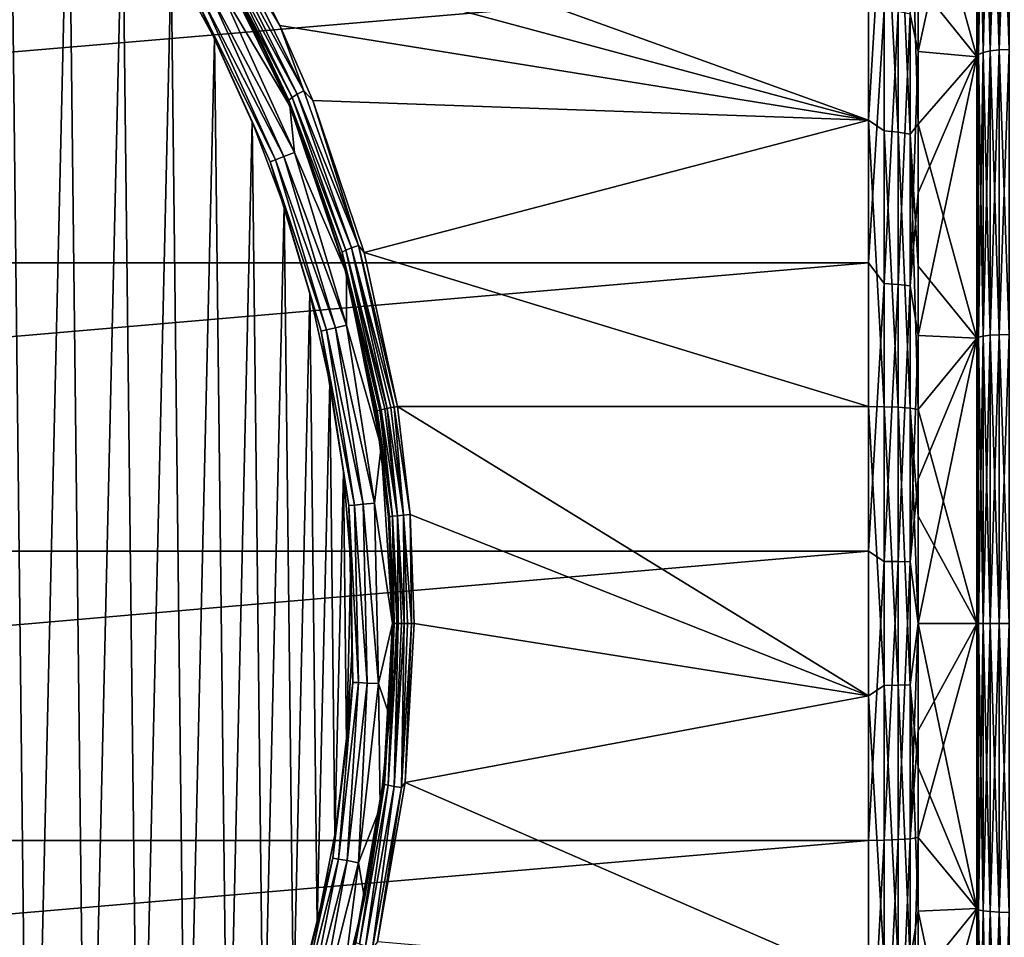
# Model space of a CAD drawing. Header units: metres. Extents: x -147 to 182, y -23 to 81.
# Tile 15 of 212: x -122 to -113, y -3 to 6. Entities that reach past the tile are written whole.
import ezdxf

# ---------------------------------------------------------------- set-up
doc = ezdxf.new("R2010")
doc.units = ezdxf.units.M
doc.layers.add('solid_ORA153_SW0001', color=7, linetype='CONTINUOUS')

msp = doc.modelspace()

# ---------------------------------------------------------------- linework, layer by layer
at = {"layer": 'solid_ORA153_SW0001'}
for points in [[(-122.326332, -8.573666, -18.300781), (-121.939362, 8.168387, -18.300781), (-121.753113, -7.959274, -18.300781)], [(-121.753113, -7.959274, -18.300781), (-121.939362, 8.168387, -18.300781), (-121.395515, 7.52864, -18.300781)], [(-112.876183, 7.846905, -21.559195), (-112.876183, 5.290977, -22.324389), (-112.94265, 7.824193, -21.496796)], [(-112.876183, 7.846905, 21.559195), (-112.94265, 7.824193, 21.496796), (-112.94265, 5.275663, 22.259775)], [(-112.876183, 5.290977, 22.324389), (-112.876183, 7.846905, 21.559195), (-112.94265, 5.275663, 22.259775)], [(-112.792435, 7.861471, -21.599215), (-112.792435, 5.300799, -22.365829), (-112.876183, 7.846905, -21.559195)], [(-112.792435, 7.861471, 21.599215), (-112.876183, 7.846905, 21.559195), (-112.876183, 5.290977, 22.324389)], [(-112.792435, 5.300799, 22.365829), (-112.792435, 7.861471, 21.599215), (-112.876183, 5.290977, 22.324389)], [(-112.792435, 5.300799, -22.365829), (-112.876183, 5.290977, -22.324389), (-112.876183, 7.846905, -21.559195)], [(-112.792435, 5.300799, 22.365829), (-112.699997, 5.304165, 22.380032), (-112.699997, 7.866463, 21.61293)], [(-112.792435, 5.300799, 22.365829), (-112.699997, 7.866463, 21.61293), (-112.792435, 7.861471, 21.599215)], [(-112.792435, 7.861471, -21.599215), (-112.699997, 7.866463, -21.61293), (-112.699997, 5.304165, -22.380032)], [(-112.792435, 7.861471, -21.599215), (-112.699997, 5.304165, -22.380032), (-112.792435, 5.300799, -22.365829)], [(-113.54174, 5.284391, 22.076349), (-113, 5.234437, 22.088245), (-113, 7.764148, 21.330915)], [(-113.54174, 6.571232, 21.728065), (-113.54174, 5.284391, 22.076349), (-113, 7.764148, 21.330915)], [(-113.54174, 7.188363, -21.531776), (-113, 7.764148, -21.330915), (-113, 5.234437, -22.088245)], [(-113, 7.764148, -21.330915), (-112.985321, 7.795564, -21.418137), (-112.985321, 5.256359, -22.178324)], [(-113, 5.234437, 22.088245), (-112.985321, 5.256359, 22.178324), (-112.985321, 7.795564, 21.418137)], [(-113, 7.764148, 21.330915), (-113, 5.234437, 22.088245), (-112.985321, 7.795564, 21.418137)], [(-113, 5.234437, -22.088245), (-113, 7.764148, -21.330915), (-112.985321, 5.256359, -22.178324)], [(-112.94265, 7.824193, -21.496796), (-112.94265, 5.275663, -22.259775), (-112.985321, 7.795564, -21.418137)], [(-112.94265, 7.824193, 21.496796), (-112.985321, 7.795564, 21.418137), (-112.985321, 5.256359, 22.178324)], [(-112.94265, 5.275663, 22.259775), (-112.94265, 7.824193, 21.496796), (-112.985321, 5.256359, 22.178324)], [(-112.94265, 5.275663, -22.259775), (-112.985321, 5.256359, -22.178324), (-112.985321, 7.795564, -21.418137)], [(-112.876183, 5.290977, -22.324389), (-112.94265, 5.275663, -22.259775), (-112.94265, 7.824193, -21.496796)], [(-121.753113, -7.959274, -18.300781), (-121.395515, 7.52864, -18.300781), (-121.224205, -7.307156, -18.300781)], [(-121.224205, -7.307156, -18.300781), (-121.395515, 7.52864, -18.300781), (-120.896843, 6.85218, -18.300781)], [(-120.185356, 6.877888, -21.947544), (-114, 7.234521, -21.832584), (-114, 4.651, -22.524836)], [(-113.857109, 7.046435, -21.872105), (-114, 4.651, -22.524836), (-114, 7.234521, -21.832584)], [(-113.54174, 5.911981, -21.916624), (-113.54174, 7.188363, -21.531776), (-113, 5.234437, -22.088245)], [(-113.857109, 7.046435, -21.872105), (-113.857109, 4.553229, -22.523529), (-114, 4.651, -22.524836)], [(-113.726013, 4.541163, -22.463839), (-113.857109, 4.553229, -22.523529), (-113.857109, 7.046435, -21.872105)], [(-113.726013, 7.027761, -21.814142), (-113.726013, 4.541163, -22.463839), (-113.857109, 7.046435, -21.872105)], [(-113.726013, 7.027761, -21.814142), (-113.617821, 6.998368, -21.722906), (-113.617821, 4.52217, -22.369886)], [(-113.726013, 7.027761, -21.814142), (-113.617821, 4.52217, -22.369886), (-113.726013, 4.541163, -22.463839)], [(-113.617821, 6.998368, -21.722906), (-113.54174, 5.911981, -21.916624), (-113.54174, 4.615208, -22.225882)], [(-113.617821, 4.52217, -22.369886), (-113.617821, 6.998368, -21.722906), (-113.54174, 4.615208, -22.225882)], [(-121.224205, -7.307156, -18.300781), (-120.896843, 6.85218, -18.300781), (-120.741196, -6.619226, -18.300781)], [(-120.741196, -6.619226, -18.300781), (-120.896843, 6.85218, -18.300781), (-120.446381, 6.143081, -18.300781)], [(-119.79126, 6.209117, -22.146034), (-120.185356, 6.877888, -21.947544), (-114, 4.651, -22.524836)], [(-113.617821, 5.631596, 22.116667), (-113.54174, 5.284391, 22.076349), (-113.54174, 6.571232, 21.728065)], [(-120.074608, 6.249869, -18.700001), (-119.957146, 6.041854, -21.958118), (-119.615875, 5.377597, -22.135691)], [(-119.351509, 4.783556, -18.700001), (-120.074608, 6.249869, -18.700001), (-119.615875, 5.377597, -22.135691)], [(-119.995705, 5.86785, -18.674675), (-120.074608, 6.249869, -18.700001), (-119.351509, 4.783556, -18.700001)], [(-120.007896, 6.15881, -21.998783), (-119.983078, 6.189788, -22.058537), (-119.329948, 4.860659, -22.397617)], [(-119.983078, 6.189788, -22.058537), (-119.939407, 6.226717, -22.101833), (-119.281517, 4.890492, -22.441332)], [(-119.329948, 4.860659, -22.397617), (-119.983078, 6.189788, -22.058537), (-119.281517, 4.890492, -22.441332)], [(-119.939407, 6.226717, -22.101833), (-119.882484, 6.264848, -22.123102), (-119.220169, 4.920835, -22.462807)], [(-119.281517, 4.890492, -22.441332), (-119.939407, 6.226717, -22.101833), (-119.220169, 4.920835, -22.462807)], [(-119.882484, 6.264848, -22.123102), (-119.79126, 6.209117, -22.146034), (-119.442497, 5.526693, -22.32612)], [(-119.220169, 4.920835, -22.462807), (-119.882484, 6.264848, -22.123102), (-119.442497, 5.526693, -22.32612)], [(-119.442497, 5.526693, -22.32612), (-119.79126, 6.209117, -22.146034), (-114, 4.651, -22.524836)], [(-120.741196, -6.619226, -18.300781), (-120.446381, 6.143081, -18.300781), (-120.307404, -5.900218, -18.300781)], [(-120.307404, -5.900218, -18.300781), (-120.446381, 6.143081, -18.300781), (-120.046234, 5.404748, -18.300781)], [(-120.206871, 5.754216, -18.419621), (-120.046234, 5.404748, -18.300781), (-120.446381, 6.143081, -18.300781)], [(-119.359215, 4.835175, -22.337286), (-119.957146, 6.041854, -21.958118), (-120.007896, 6.15881, -21.998783)], [(-119.359215, 4.835175, -22.337286), (-120.007896, 6.15881, -21.998783), (-119.329948, 4.860659, -22.397617)], [(-119.359215, 4.835175, -22.337286), (-119.615875, 5.377597, -22.135691), (-119.957146, 6.041854, -21.958118)], [(-144.936142, 5.952835, 22.216295), (-144.936142, 3.333429, 22.757158), (-114, 5.952825, 22.216297)], [(-144.936142, 3.333429, 22.757158), (-114, 3.333424, 22.757158), (-114, 5.952825, 22.216297)], [(-113.857109, 5.670275, 22.26857), (-114, 5.952825, 22.216297), (-114, 3.333424, 22.757158)], [(-120.087959, 5.818207, -18.61549), (-119.995705, 5.86785, -18.674675), (-119.306732, 4.351026, -18.674675)], [(-119.306732, 4.351026, -18.674675), (-119.995705, 5.86785, -18.674675), (-119.351509, 4.783556, -18.700001)], [(-113.54174, 4.615208, -22.225882), (-113.54174, 5.911981, -21.916624), (-113, 5.234437, -22.088245)], [(-119.481979, 4.285255, -18.527828), (-120.206871, 5.754216, -18.419621), (-120.160538, 5.779151, -18.527828)], [(-120.206871, 5.754216, -18.419621), (-119.531242, 4.266766, -18.419621), (-120.046234, 5.404748, -18.300781)], [(-119.481979, 4.285255, -18.527828), (-119.531242, 4.266766, -18.419621), (-120.206871, 5.754216, -18.419621)], [(-120.160538, 5.779151, -18.527828), (-120.087959, 5.818207, -18.61549), (-119.404816, 4.314216, -18.61549)], [(-119.481979, 4.285255, -18.527828), (-120.160538, 5.779151, -18.527828), (-119.404816, 4.314216, -18.61549)], [(-119.404816, 4.314216, -18.61549), (-120.087959, 5.818207, -18.61549), (-119.306732, 4.351026, -18.674675)], [(-113.857109, 3.141332, 22.76342), (-113.857109, 5.670275, 22.26857), (-114, 3.333424, 22.757158)], [(-113.726013, 5.655248, 22.209557), (-113.857109, 5.670275, 22.26857), (-113.857109, 3.141332, 22.76342)], [(-113.726013, 3.133008, 22.703094), (-113.726013, 5.655248, 22.209557), (-113.857109, 3.141332, 22.76342)], [(-113.726013, 3.133008, 22.703094), (-113.617821, 5.631596, 22.116667), (-113.726013, 5.655248, 22.209557)], [(-113.726013, 3.133008, 22.703094), (-113.617821, 3.119904, 22.608141), (-113.617821, 5.631596, 22.116667)], [(-113.617821, 5.631596, 22.116667), (-113.617821, 3.119904, 22.608141), (-113.54174, 5.284391, 22.076349)], [(-119.138657, 4.833806, -22.486315), (-119.442497, 5.526693, -22.32612), (-114, 4.651, -22.524836)], [(-119.220169, 4.920835, -22.462807), (-119.442497, 5.526693, -22.32612), (-119.138657, 4.833806, -22.486315)], [(-120.307404, -5.900218, -18.300781), (-120.046234, 5.404748, -18.300781), (-119.924232, -5.152488, -18.300781)], [(-119.924232, -5.152488, -18.300781), (-120.046234, 5.404748, -18.300781), (-119.697861, 4.639781, -18.300781)], [(-119.531242, 4.266766, -18.419621), (-119.697861, 4.639781, -18.300781), (-120.046234, 5.404748, -18.300781)], [(-119.351509, 4.783556, -18.700001), (-119.615875, 5.377597, -22.135691), (-119.318741, 4.703667, -22.293526)], [(-119.359215, 4.835175, -22.337286), (-119.318741, 4.703667, -22.293526), (-119.615875, 5.377597, -22.135691)], [(-113.617821, 3.119904, 22.608141), (-113.54174, 3.979324, 22.348488), (-113.54174, 5.284391, 22.076349)], [(-113.54174, 5.284391, 22.076349), (-113.54174, 3.979324, 22.348488), (-113, 5.234437, 22.088245)], [(-112.876183, 5.290977, -22.324389), (-112.876183, 2.663498, -22.787685), (-112.94265, 5.275663, -22.259775)], [(-112.876183, 5.290977, 22.324389), (-112.94265, 5.275663, 22.259775), (-112.94265, 2.655789, 22.721729)], [(-112.876183, 2.663498, 22.787685), (-112.876183, 5.290977, 22.324389), (-112.94265, 2.655789, 22.721729)], [(-112.792435, 5.300799, -22.365829), (-112.792435, 2.668442, -22.829985), (-112.876183, 5.290977, -22.324389)], [(-112.792435, 5.300799, 22.365829), (-112.876183, 5.290977, 22.324389), (-112.876183, 2.663498, 22.787685)], [(-112.792435, 2.668442, 22.829985), (-112.792435, 5.300799, 22.365829), (-112.876183, 2.663498, 22.787685)], [(-112.792435, 2.668442, -22.829985), (-112.876183, 2.663498, -22.787685), (-112.876183, 5.290977, -22.324389)], [(-112.792435, 2.668442, 22.829985), (-112.699997, 2.670137, 22.844482), (-112.699997, 5.304165, 22.380032)], [(-112.792435, 2.668442, 22.829985), (-112.699997, 5.304165, 22.380032), (-112.792435, 5.300799, 22.365829)], [(-112.792435, 5.300799, -22.365829), (-112.699997, 5.304165, -22.380032), (-112.699997, 2.670137, -22.844482)], [(-112.792435, 5.300799, -22.365829), (-112.699997, 2.670137, -22.844482), (-112.792435, 2.668442, -22.829985)], [(-113.54174, 2.660532, 22.543547), (-113, 2.635669, 22.546467), (-113, 5.234437, 22.088245)], [(-113.54174, 3.979324, 22.348488), (-113.54174, 2.660532, 22.543547), (-113, 5.234437, 22.088245)], [(-113.54174, 4.615208, -22.225882), (-113, 5.234437, -22.088245), (-113, 2.635669, -22.546467)], [(-113, 5.234437, -22.088245), (-112.985321, 5.256359, -22.178324), (-112.985321, 2.646071, -22.638588)], [(-113, 2.635669, 22.546467), (-112.985321, 2.646071, 22.638588), (-112.985321, 5.256359, 22.178324)], [(-113, 5.234437, 22.088245), (-113, 2.635669, 22.546467), (-112.985321, 5.256359, 22.178324)], [(-113, 2.635669, -22.546467), (-113, 5.234437, -22.088245), (-112.985321, 2.646071, -22.638588)], [(-112.94265, 5.275663, -22.259775), (-112.94265, 2.655789, -22.721729), (-112.985321, 5.256359, -22.178324)], [(-112.94265, 5.275663, 22.259775), (-112.985321, 5.256359, 22.178324), (-112.985321, 2.646071, 22.638588)], [(-112.94265, 2.655789, 22.721729), (-112.94265, 5.275663, 22.259775), (-112.985321, 2.646071, 22.638588)], [(-112.94265, 2.655789, -22.721729), (-112.985321, 2.646071, -22.638588), (-112.985321, 5.256359, -22.178324)], [(-112.876183, 2.663498, -22.787685), (-112.94265, 2.655789, -22.721729), (-112.94265, 5.275663, -22.259775)], [(-119.281517, 4.890492, -22.441332), (-119.220169, 4.920835, -22.462807), (-118.716599, 3.492451, -22.730322)], [(-118.716599, 3.492451, -22.730322), (-119.220169, 4.920835, -22.462807), (-119.138657, 4.833806, -22.486315)], [(-119.359215, 4.835175, -22.337286), (-119.329948, 4.860659, -22.397617), (-118.833679, 3.449043, -22.664526)], [(-118.866638, 3.430296, -22.60363), (-119.318741, 4.703667, -22.293526), (-119.359215, 4.835175, -22.337286)], [(-118.866638, 3.430296, -22.60363), (-119.359215, 4.835175, -22.337286), (-118.833679, 3.449043, -22.664526)], [(-119.329948, 4.860659, -22.397617), (-119.281517, 4.890492, -22.441332), (-118.781425, 3.47069, -22.708649)], [(-118.833679, 3.449043, -22.664526), (-119.329948, 4.860659, -22.397617), (-118.781425, 3.47069, -22.708649)], [(-118.781425, 3.47069, -22.708649), (-119.281517, 4.890492, -22.441332), (-118.716599, 3.492451, -22.730322)], [(-118.662636, 3.426388, -22.743347), (-119.138657, 4.833806, -22.486315), (-114, 4.651, -22.524836)], [(-118.716599, 3.492451, -22.730322), (-119.138657, 4.833806, -22.486315), (-118.662636, 3.426388, -22.743347)], [(-119.351509, 4.783556, -18.700001), (-119.318741, 4.703667, -22.293526), (-118.853477, 3.336357, -22.546612)], [(-118.825958, 3.235361, -18.700001), (-119.351509, 4.783556, -18.700001), (-118.853477, 3.336357, -22.546612)], [(-119.306732, 4.351026, -18.674675), (-119.351509, 4.783556, -18.700001), (-118.825958, 3.235361, -18.700001)], [(-118.866638, 3.430296, -22.60363), (-118.853477, 3.336357, -22.546612), (-119.318741, 4.703667, -22.293526)], [(-118.662636, 3.426388, -22.743347), (-114, 4.651, -22.524836), (-114, 2.004582, -22.912477)], [(-113.857109, 2.002765, -22.891705), (-114, 2.004582, -22.912477), (-114, 4.651, -22.524836)], [(-113.857109, 4.553229, -22.523529), (-113.857109, 2.002765, -22.891705), (-114, 4.651, -22.524836)], [(-119.924232, -5.152488, -18.300781), (-119.697861, 4.639781, -18.300781), (-119.593727, -4.379947, -18.300781)], [(-119.593727, -4.379947, -18.300781), (-119.697861, 4.639781, -18.300781), (-119.403633, 3.853455, -18.300781)], [(-119.531242, 4.266766, -18.419621), (-119.403633, 3.853455, -18.300781), (-119.697861, 4.639781, -18.300781)], [(-113.857109, 4.553229, -22.523529), (-113.726013, 1.997457, -22.831039), (-113.857109, 2.002765, -22.891705)], [(-113.726013, 4.541163, -22.463839), (-113.726013, 1.997457, -22.831039), (-113.857109, 4.553229, -22.523529)], [(-113.617821, 4.52217, -22.369886), (-113.54174, 4.615208, -22.225882), (-113.54174, 3.302517, -22.458481)], [(-113.54174, 3.302517, -22.458481), (-113.54174, 4.615208, -22.225882), (-113, 2.635669, -22.546467)], [(-113.726013, 4.541163, -22.463839), (-113.617821, 1.989103, -22.735552), (-113.726013, 1.997457, -22.831039)], [(-113.726013, 4.541163, -22.463839), (-113.617821, 4.52217, -22.369886), (-113.617821, 1.989103, -22.735552)], [(-113.617821, 4.52217, -22.369886), (-113.54174, 3.302517, -22.458481), (-113.54174, 1.978435, -22.613619)], [(-113.617821, 4.52217, -22.369886), (-113.54174, 1.978435, -22.613619), (-113.617821, 1.989103, -22.735552)], [(-119.010086, 2.713794, -18.527828), (-119.531242, 4.266766, -18.419621), (-119.481979, 4.285255, -18.527828)], [(-119.481979, 4.285255, -18.527828), (-119.404816, 4.314216, -18.61549), (-118.929733, 2.732134, -18.61549)], [(-119.010086, 2.713794, -18.527828), (-119.481979, 4.285255, -18.527828), (-118.929733, 2.732134, -18.61549)], [(-119.404816, 4.314216, -18.61549), (-119.306732, 4.351026, -18.674675), (-118.827606, 2.755446, -18.674675)], [(-118.929733, 2.732134, -18.61549), (-119.404816, 4.314216, -18.61549), (-118.827606, 2.755446, -18.674675)], [(-118.827606, 2.755446, -18.674675), (-119.306732, 4.351026, -18.674675), (-118.825958, 3.235361, -18.700001)], [(-119.531242, 4.266766, -18.419621), (-119.061394, 2.702085, -18.419621), (-119.403633, 3.853455, -18.300781)], [(-119.010086, 2.713794, -18.527828), (-119.061394, 2.702085, -18.419621), (-119.531242, 4.266766, -18.419621)], [(-113.617821, 3.119904, 22.608141), (-113.54174, 2.660532, 22.543547), (-113.54174, 3.979324, 22.348488)], [(-119.593727, -4.379947, -18.300781), (-119.403633, 3.853455, -18.300781), (-119.317673, -3.586835, -18.300781)], [(-119.317673, -3.586835, -18.300781), (-119.403633, 3.853455, -18.300781), (-119.16433, 3.047864, -18.300781)], [(-119.061394, 2.702085, -18.419621), (-119.16433, 3.047864, -18.300781), (-119.403633, 3.853455, -18.300781)], [(-118.833679, 3.449043, -22.664526), (-118.781425, 3.47069, -22.708649), (-118.451897, 1.987402, -22.888981)], [(-118.781425, 3.47069, -22.708649), (-118.716599, 3.492451, -22.730322), (-118.384727, 1.999953, -22.91081)], [(-118.417984, 1.994036, -22.903404), (-118.781425, 3.47069, -22.708649), (-118.384727, 1.999953, -22.91081)], [(-118.417984, 1.994036, -22.903404), (-118.451897, 1.987402, -22.888981), (-118.781425, 3.47069, -22.708649)], [(-118.716599, 3.492451, -22.730322), (-118.662636, 3.426388, -22.743347), (-118.35643, 2.004582, -22.912477)], [(-118.384727, 1.999953, -22.91081), (-118.716599, 3.492451, -22.730322), (-118.35643, 2.004582, -22.912477)], [(-118.866638, 3.430296, -22.60363), (-118.833679, 3.449043, -22.664526), (-118.506783, 1.974819, -22.844542)], [(-118.542328, 1.963822, -22.783211), (-118.853477, 3.336357, -22.546612), (-118.866638, 3.430296, -22.60363)], [(-118.517197, 1.972005, -22.831238), (-118.866638, 3.430296, -22.60363), (-118.506783, 1.974819, -22.844542)], [(-118.517197, 1.972005, -22.831238), (-118.542328, 1.963822, -22.783211), (-118.866638, 3.430296, -22.60363)], [(-118.473419, 1.982804, -22.875395), (-118.833679, 3.449043, -22.664526), (-118.451897, 1.987402, -22.888981)], [(-118.473419, 1.982804, -22.875395), (-118.506783, 1.974819, -22.844542), (-118.833679, 3.449043, -22.664526)], [(-118.662636, 3.426388, -22.743347), (-114, 2.004582, -22.912477), (-118.35643, 2.004582, -22.912477)], [(-144.936142, 3.333429, 22.757158), (-144.936142, 0.668947, 22.990271), (-114, 3.333424, 22.757158)], [(-144.936142, 0.668947, 22.990271), (-114, 0.668944, 22.990271), (-114, 3.333424, 22.757158)], [(-118.825958, 3.235361, -18.700001), (-118.853477, 3.336357, -22.546612), (-118.553963, 1.955857, -22.71324)], [(-118.544968, 1.962714, -22.77533), (-118.553963, 1.955857, -22.71324), (-118.853477, 3.336357, -22.546612)], [(-118.544968, 1.962714, -22.77533), (-118.853477, 3.336357, -22.546612), (-118.542328, 1.963822, -22.783211)], [(-113.857109, 3.141332, 22.76342), (-114, 3.333424, 22.757158), (-114, 0.668944, 22.990271)], [(-113.54174, 1.978435, -22.613619), (-113.54174, 3.302517, -22.458481), (-113, 2.635669, -22.546467)], [(-118.827606, 2.755446, -18.674675), (-118.825958, 3.235361, -18.700001), (-118.506958, 1.631696, -18.700001)], [(-118.506958, 1.631696, -18.700001), (-118.825958, 3.235361, -18.700001), (-118.553963, 1.955857, -22.71324)], [(-113.857109, 0.572886, 22.972006), (-113.857109, 3.141332, 22.76342), (-114, 0.668944, 22.990271)], [(-113.726013, 3.133008, 22.703094), (-113.857109, 3.141332, 22.76342), (-113.857109, 0.572886, 22.972006)], [(-113.726013, 0.571368, 22.911127), (-113.726013, 3.133008, 22.703094), (-113.857109, 0.572886, 22.972006)], [(-113.726013, 0.571368, 22.911127), (-113.617821, 3.119904, 22.608141), (-113.726013, 3.133008, 22.703094)], [(-113.726013, 0.571368, 22.911127), (-113.617821, 0.568978, 22.815304), (-113.617821, 3.119904, 22.608141)], [(-113.617821, 3.119904, 22.608141), (-113.617821, 0.568978, 22.815304), (-113.54174, 2.660532, 22.543547)], [(-119.317673, -3.586835, -18.300781), (-119.16433, 3.047864, -18.300781), (-119.097031, -2.775874, -18.300781)], [(-119.097031, -2.775874, -18.300781), (-119.16433, 3.047864, -18.300781), (-118.981438, 2.227896, -18.300781)], [(-119.061394, 2.702085, -18.419621), (-118.981438, 2.227896, -18.300781), (-119.16433, 3.047864, -18.300781)], [(-119.010086, 2.713794, -18.527828), (-118.929733, 2.732134, -18.61549), (-118.671326, 1.1006, -18.61549)], [(-118.929733, 2.732134, -18.61549), (-118.827606, 2.755446, -18.674675), (-118.566986, 1.109991, -18.674675)], [(-118.671326, 1.1006, -18.61549), (-118.929733, 2.732134, -18.61549), (-118.566986, 1.109991, -18.674675)], [(-118.566986, 1.109991, -18.674675), (-118.827606, 2.755446, -18.674675), (-118.506958, 1.631696, -18.700001)], [(-118.753418, 1.093212, -18.527828), (-119.061394, 2.702085, -18.419621), (-119.010086, 2.713794, -18.527828)], [(-119.061394, 2.702085, -18.419621), (-118.805824, 1.088496, -18.419621), (-118.981438, 2.227896, -18.300781)], [(-118.753418, 1.093212, -18.527828), (-118.805824, 1.088496, -18.419621), (-119.061394, 2.702085, -18.419621)], [(-118.753418, 1.093212, -18.527828), (-119.010086, 2.713794, -18.527828), (-118.671326, 1.1006, -18.61549)], [(-113.617821, 0.568978, 22.815304), (-113.54174, 1.332564, 22.660852), (-113.54174, 2.660532, 22.543547)], [(-113.54174, 2.660532, 22.543547), (-113.54174, 1.332564, 22.660852), (-113, 2.635669, 22.546467)], [(-112.985321, 2.646071, 22.638588), (-113, 0, 22.699999), (-112.985321, 0, 22.792704)], [(-113, 2.635669, 22.546467), (-113, 0, 22.699999), (-112.985321, 2.646071, 22.638588)], [(-113, 2.635669, -22.546467), (-112.985321, 2.646071, -22.638588), (-112.985321, 0, -22.792704)], [(-112.94265, 2.655789, 22.721729), (-112.985321, 0, 22.792704), (-112.94265, 0, 22.876411)], [(-112.94265, 2.655789, 22.721729), (-112.985321, 2.646071, 22.638588), (-112.985321, 0, 22.792704)], [(-112.94265, 2.655789, -22.721729), (-112.94265, 0, -22.876411), (-112.985321, 2.646071, -22.638588)], [(-112.985321, 2.646071, -22.638588), (-112.94265, 0, -22.876411), (-112.985321, 0, -22.792704)], [(-112.876183, 2.663498, 22.787685), (-112.94265, 0, 22.876411), (-112.876183, 0, 22.942816)], [(-112.876183, 2.663498, 22.787685), (-112.94265, 2.655789, 22.721729), (-112.94265, 0, 22.876411)], [(-112.876183, 2.663498, -22.787685), (-112.876183, 0, -22.942816), (-112.94265, 2.655789, -22.721729)], [(-112.94265, 2.655789, -22.721729), (-112.876183, 0, -22.942816), (-112.94265, 0, -22.876411)], [(-112.792435, 2.668442, 22.829985), (-112.876183, 0, 22.942816), (-112.792435, 0, 22.985405)], [(-112.792435, 2.668442, 22.829985), (-112.876183, 2.663498, 22.787685), (-112.876183, 0, 22.942816)], [(-112.792435, 2.668442, -22.829985), (-112.792435, 0, -22.985405), (-112.876183, 2.663498, -22.787685)], [(-112.876183, 2.663498, -22.787685), (-112.792435, 0, -22.985405), (-112.876183, 0, -22.942816)], [(-112.792435, 2.668442, -22.829985), (-112.699997, 2.670137, -22.844482), (-112.699997, 0, -23)], [(-112.792435, 0, 22.985405), (-112.699997, 0, 23), (-112.699997, 2.670137, 22.844482)], [(-112.792435, 2.668442, 22.829985), (-112.792435, 0, 22.985405), (-112.699997, 2.670137, 22.844482)], [(-112.792435, 2.668442, -22.829985), (-112.699997, 0, -23), (-112.792435, 0, -22.985405)], [(-113.54174, 0, 22.699999), (-113, 0, 22.699999), (-113, 2.635669, 22.546467)], [(-113.54174, 1.978435, -22.613619), (-113, 2.635669, -22.546467), (-113, 0, -22.699999)], [(-113.54174, 1.332564, 22.660852), (-113.54174, 0, 22.699999), (-113, 2.635669, 22.546467)], [(-113, 2.635669, -22.546467), (-112.985321, 0, -22.792704), (-113, 0, -22.699999)], [(-119.097031, -2.775874, -18.300781), (-118.981438, 2.227896, -18.300781), (-118.933182, -1.95215, -18.300781)], [(-118.933182, -1.95215, -18.300781), (-118.981438, 2.227896, -18.300781), (-118.855812, 1.397547, -18.300781)], [(-118.805824, 1.088496, -18.419621), (-118.855812, 1.397547, -18.300781), (-118.981438, 2.227896, -18.300781)], [(-118.384727, 1.999953, -22.91081), (-118.35643, 2.004582, -22.912477), (-118.239243, 1.006315, -22.977976)], [(-118.35643, 2.004582, -22.912477), (-114, 2.004582, -22.912477), (-114, -0.668944, -22.990271)], [(-118.239243, 1.006315, -22.977976), (-118.35643, 2.004582, -22.912477), (-114, -0.668944, -22.990271)], [(-113.857109, -0.572886, -22.972006), (-114, -0.668944, -22.990271), (-114, 2.004582, -22.912477)], [(-113.857109, 2.002765, -22.891705), (-113.857109, -0.572886, -22.972006), (-114, 2.004582, -22.912477)], [(-113.726013, -0.571368, -22.911127), (-113.857109, -0.572886, -22.972006), (-113.857109, 2.002765, -22.891705)], [(-113.726013, -0.571368, -22.911127), (-113.857109, 2.002765, -22.891705), (-113.726013, 1.997457, -22.831039)], [(-118.429031, 0.98533, -22.84004), (-118.553963, 1.955857, -22.71324), (-118.544968, 1.962714, -22.77533)], [(-118.506958, 1.631696, -18.700001), (-118.553963, 1.955857, -22.71324), (-118.438622, 0.981853, -22.778166)], [(-118.429031, 0.98533, -22.84004), (-118.438622, 0.981853, -22.778166), (-118.553963, 1.955857, -22.71324)], [(-118.429031, 0.98533, -22.84004), (-118.544968, 1.962714, -22.77533), (-118.542328, 1.963822, -22.783211)], [(-118.400787, 0.989999, -22.895834), (-118.542328, 1.963822, -22.783211), (-118.517197, 1.972005, -22.831238)], [(-118.429031, 0.98533, -22.84004), (-118.542328, 1.963822, -22.783211), (-118.400787, 0.989999, -22.895834)], [(-118.400787, 0.989999, -22.895834), (-118.517197, 1.972005, -22.831238), (-118.506783, 1.974819, -22.844542)], [(-118.356659, 0.995413, -22.940058), (-118.506783, 1.974819, -22.844542), (-118.473419, 1.982804, -22.875395)], [(-118.400787, 0.989999, -22.895834), (-118.506783, 1.974819, -22.844542), (-118.356659, 0.995413, -22.940058)], [(-118.356659, 0.995413, -22.940058), (-118.473419, 1.982804, -22.875395), (-118.451897, 1.987402, -22.888981)], [(-118.30098, 1.00104, -22.968365), (-118.451897, 1.987402, -22.888981), (-118.417984, 1.994036, -22.903404)], [(-118.356659, 0.995413, -22.940058), (-118.451897, 1.987402, -22.888981), (-118.30098, 1.00104, -22.968365)], [(-118.30098, 1.00104, -22.968365), (-118.417984, 1.994036, -22.903404), (-118.384727, 1.999953, -22.91081)], [(-118.30098, 1.00104, -22.968365), (-118.384727, 1.999953, -22.91081), (-118.239243, 1.006315, -22.977976)], [(-113.726013, 1.997457, -22.831039), (-113.617821, 1.989103, -22.735552), (-113.617821, -0.568978, -22.815304)], [(-113.726013, -0.571368, -22.911127), (-113.726013, 1.997457, -22.831039), (-113.617821, -0.568978, -22.815304)], [(-113.617821, 1.989103, -22.735552), (-113.54174, 0.99016, -22.678394), (-113.54174, 0, -22.699999)], [(-113.617821, -0.568978, -22.815304), (-113.617821, 1.989103, -22.735552), (-113.54174, 0, -22.699999)], [(-113.617821, 1.989103, -22.735552), (-113.54174, 1.978435, -22.613619), (-113.54174, 0.99016, -22.678394)], [(-113.54174, 0.99016, -22.678394), (-113.54174, 1.978435, -22.613619), (-113, 0, -22.699999)], [(-118.566986, 1.109991, -18.674675), (-118.506958, 1.631696, -18.700001), (-118.400002, 0, -18.700001)], [(-118.506958, 1.631696, -18.700001), (-118.438622, 0.981853, -22.778166), (-118.400002, 0, -22.799999)], [(-118.400002, 0, -18.700001), (-118.506958, 1.631696, -18.700001), (-118.400002, 0, -22.799999)], [(-118.933182, -1.95215, -18.300781), (-118.855812, 1.397547, -18.300781), (-118.826721, -1.118759, -18.300781)], [(-118.826721, -1.118759, -18.300781), (-118.855812, 1.397547, -18.300781), (-118.787933, 0.559775, -18.300781)], [(-118.805824, 1.088496, -18.419621), (-118.787933, 0.559775, -18.300781), (-118.855812, 1.397547, -18.300781)], [(-113.617821, 0.568978, 22.815304), (-113.54174, 0, 22.699999), (-113.54174, 1.332564, 22.660852)], [(-118.716599, -0.547157, -18.527828), (-118.805824, 1.088496, -18.419621), (-118.753418, 1.093212, -18.527828)], [(-118.753418, 1.093212, -18.527828), (-118.671326, 1.1006, -18.61549), (-118.634262, -0.550855, -18.61549)], [(-118.716599, -0.547157, -18.527828), (-118.753418, 1.093212, -18.527828), (-118.634262, -0.550855, -18.61549)], [(-118.671326, 1.1006, -18.61549), (-118.566986, 1.109991, -18.674675), (-118.52961, -0.555555, -18.674675)], [(-118.634262, -0.550855, -18.61549), (-118.671326, 1.1006, -18.61549), (-118.52961, -0.555555, -18.674675)], [(-118.52961, -0.555555, -18.674675), (-118.566986, 1.109991, -18.674675), (-118.400002, 0, -18.700001)], [(-118.805824, 1.088496, -18.419621), (-118.769165, -0.544796, -18.419621), (-118.787933, 0.559775, -18.300781)], [(-118.716599, -0.547157, -18.527828), (-118.769165, -0.544796, -18.419621), (-118.805824, 1.088496, -18.419621)], [(-118.30098, 1.00104, -22.968365), (-118.239243, 1.006315, -22.977976), (-118.225937, 0, -22.99831)], [(-118.239243, 1.006315, -22.977976), (-114, -0.668944, -22.990271), (-118.199997, 0, -23)], [(-118.225937, 0, -22.99831), (-118.239243, 1.006315, -22.977976), (-118.199997, 0, -23)], [(-118.429031, 0.98533, -22.84004), (-118.400002, 0, -22.799999), (-118.438622, 0.981853, -22.778166)], [(-118.429031, 0.98533, -22.84004), (-118.400787, 0.989999, -22.895834), (-118.38726, 0, -22.870234)], [(-118.429031, 0.98533, -22.84004), (-118.390213, 0, -22.861803), (-118.400002, 0, -22.799999)], [(-118.429031, 0.98533, -22.84004), (-118.38726, 0, -22.870234), (-118.390213, 0, -22.861803)], [(-118.400787, 0.989999, -22.895834), (-118.356659, 0.995413, -22.940058), (-118.350433, 0, -22.931795)], [(-118.400787, 0.989999, -22.895834), (-118.350433, 0, -22.931795), (-118.361801, 0, -22.917557)], [(-118.400787, 0.989999, -22.895834), (-118.361801, 0, -22.917557), (-118.38726, 0, -22.870234)], [(-118.356659, 0.995413, -22.940058), (-118.30098, 1.00104, -22.968365), (-118.29425, 0, -22.9764)], [(-118.356659, 0.995413, -22.940058), (-118.29425, 0, -22.9764), (-118.317558, 0, -22.961803)], [(-118.356659, 0.995413, -22.940058), (-118.317558, 0, -22.961803), (-118.350433, 0, -22.931795)], [(-118.30098, 1.00104, -22.968365), (-118.225937, 0, -22.99831), (-118.261803, 0, -22.990211)], [(-118.30098, 1.00104, -22.968365), (-118.261803, 0, -22.990211), (-118.29425, 0, -22.9764)], [(-113.54174, 0.99016, -22.678394), (-113, 0, -22.699999), (-113.54174, 0, -22.699999)], [(-144.936142, 0.668947, 22.990271), (-144.936142, -2.004582, 22.912477), (-114, 0.668944, 22.990271)], [(-114, 0.668944, 22.990271), (-144.936142, -2.004582, 22.912477), (-114, -2.004582, 22.912477)], [(-113.857109, 0.572886, 22.972006), (-114, 0.668944, 22.990271), (-114, -2.004582, 22.912477)], [(-118.826721, -1.118759, -18.300781), (-118.787933, 0.559775, -18.300781), (-118.778229, -0.279893, -18.300781)], [(-118.769165, -0.544796, -18.419621), (-118.778229, -0.279893, -18.300781), (-118.787933, 0.559775, -18.300781)], [(-113.857109, 0.572886, 22.972006), (-114, -2.004582, 22.912477), (-113.857109, -2.002765, 22.891705)], [(-113.726013, 0.571368, 22.911127), (-113.857109, 0.572886, 22.972006), (-113.857109, -2.002765, 22.891705)], [(-113.726013, 0.571368, 22.911127), (-113.857109, -2.002765, 22.891705), (-113.726013, -1.997457, 22.831039)], [(-113.726013, 0.571368, 22.911127), (-113.726013, -1.997457, 22.831039), (-113.617821, 0.568978, 22.815304)], [(-113.617821, 0.568978, 22.815304), (-113.726013, -1.997457, 22.831039), (-113.617821, -1.989103, 22.735552)], [(-113.617821, 0.568978, 22.815304), (-113.617821, -1.989103, 22.735552), (-113.54174, 0, 22.699999)], [(-113.54174, -0.99016, 22.678394), (-113.54174, 0, 22.699999), (-113.617821, -1.989103, 22.735552)], [(-113.54174, -1.978435, 22.613619), (-113, -2.635669, 22.546467), (-113, 0, 22.699999)], [(-113.54174, -0.99016, 22.678394), (-113, 0, 22.699999), (-113.54174, 0, 22.699999)], [(-113.54174, -0.99016, 22.678394), (-113.54174, -1.978435, 22.613619), (-113, 0, 22.699999)], [(-113, -2.635669, 22.546467), (-112.985321, 0, 22.792704), (-113, 0, 22.699999)], [(-113, -2.635669, 22.546467), (-112.985321, -2.646071, 22.638588), (-112.985321, 0, 22.792704)], [(-112.94265, 0, 22.876411), (-112.985321, 0, 22.792704), (-112.985321, -2.646071, 22.638588)], [(-112.94265, -2.655789, 22.721729), (-112.94265, 0, 22.876411), (-112.985321, -2.646071, 22.638588)], [(-112.876183, 0, 22.942816), (-112.94265, 0, 22.876411), (-112.94265, -2.655789, 22.721729)], [(-112.876183, 0, -22.942816), (-112.876183, -2.663498, -22.787685), (-112.94265, 0, -22.876411)], [(-112.792435, -2.668442, -22.829985), (-112.876183, -2.663498, -22.787685), (-112.876183, 0, -22.942816)], [(-112.792435, 0, -22.985405), (-112.792435, -2.668442, -22.829985), (-112.876183, 0, -22.942816)], [(-112.792435, 0, -22.985405), (-112.699997, 0, -23), (-112.699997, -2.670137, -22.844482)], [(-112.792435, 0, -22.985405), (-112.699997, -2.670137, -22.844482), (-112.792435, -2.668442, -22.829985)], [(-118.52961, -0.555555, -18.674675), (-118.400002, 0, -18.700001), (-118.429131, -0.85292, -18.700001)], [(-118.482033, -1.429721, -22.753675), (-118.400002, 0, -18.700001), (-118.400002, 0, -22.799999)], [(-118.475998, -1.487601, -22.820347), (-118.482033, -1.429721, -22.753675), (-118.400002, 0, -22.799999)], [(-118.429131, -0.85292, -18.700001), (-118.400002, 0, -18.700001), (-118.482033, -1.429721, -22.753675)], [(-118.390213, 0, -22.861803), (-118.475998, -1.487601, -22.820347), (-118.400002, 0, -22.799999)], [(-118.475998, -1.487601, -22.820347), (-118.38726, 0, -22.870234), (-118.439903, -1.495974, -22.881777)], [(-118.390213, 0, -22.861803), (-118.38726, 0, -22.870234), (-118.475998, -1.487601, -22.820347)], [(-118.439903, -1.495974, -22.881777), (-118.350433, 0, -22.931795), (-118.38446, -1.505537, -22.926285)], [(-118.361801, 0, -22.917557), (-118.350433, 0, -22.931795), (-118.439903, -1.495974, -22.881777)], [(-118.38726, 0, -22.870234), (-118.361801, 0, -22.917557), (-118.439903, -1.495974, -22.881777)], [(-118.38446, -1.505537, -22.926285), (-118.29425, 0, -22.9764), (-118.316803, -1.515059, -22.948147)], [(-118.317558, 0, -22.961803), (-118.29425, 0, -22.9764), (-118.38446, -1.505537, -22.926285)], [(-118.350433, 0, -22.931795), (-118.317558, 0, -22.961803), (-118.38446, -1.505537, -22.926285)], [(-118.316803, -1.515059, -22.948147), (-118.225937, 0, -22.99831), (-118.284027, -1.471249, -22.952896)], [(-118.261803, 0, -22.990211), (-118.225937, 0, -22.99831), (-118.316803, -1.515059, -22.948147)], [(-118.29425, 0, -22.9764), (-118.261803, 0, -22.990211), (-118.316803, -1.515059, -22.948147)], [(-114, -0.668944, -22.990271), (-118.284027, -1.471249, -22.952896), (-118.199997, 0, -23)], [(-118.225937, 0, -22.99831), (-118.199997, 0, -23), (-118.284027, -1.471249, -22.952896)], [(-113.54174, -1.332564, -22.660852), (-113.617821, -0.568978, -22.815304), (-113.54174, 0, -22.699999)], [(-113.54174, 0, -22.699999), (-113, 0, -22.699999), (-113, -2.635669, -22.546467)], [(-113.54174, -1.332564, -22.660852), (-113.54174, 0, -22.699999), (-113, -2.635669, -22.546467)], [(-113, 0, -22.699999), (-112.985321, 0, -22.792704), (-112.985321, -2.646071, -22.638588)], [(-113, -2.635669, -22.546467), (-113, 0, -22.699999), (-112.985321, -2.646071, -22.638588)], [(-112.94265, -2.655789, -22.721729), (-112.985321, -2.646071, -22.638588), (-112.985321, 0, -22.792704)], [(-112.94265, 0, -22.876411), (-112.94265, -2.655789, -22.721729), (-112.985321, 0, -22.792704)], [(-112.876183, -2.663498, 22.787685), (-112.876183, 0, 22.942816), (-112.94265, -2.655789, 22.721729)], [(-112.876183, -2.663498, -22.787685), (-112.94265, -2.655789, -22.721729), (-112.94265, 0, -22.876411)], [(-112.792435, 0, 22.985405), (-112.876183, 0, 22.942816), (-112.876183, -2.663498, 22.787685)], [(-112.792435, -2.668442, 22.829985), (-112.792435, 0, 22.985405), (-112.876183, -2.663498, 22.787685)], [(-112.792435, -2.668442, 22.829985), (-112.699997, -2.670137, 22.844482), (-112.699997, 0, 23)], [(-112.792435, -2.668442, 22.829985), (-112.699997, 0, 23), (-112.792435, 0, 22.985405)], [(-118.769165, -0.544796, -18.419621), (-118.826721, -1.118759, -18.300781), (-118.778229, -0.279893, -18.300781)], [(-118.769165, -0.544796, -18.419621), (-118.95208, -2.168227, -18.419621), (-118.826721, -1.118759, -18.300781)], [(-118.900307, -2.177623, -18.527828), (-118.95208, -2.168227, -18.419621), (-118.769165, -0.544796, -18.419621)], [(-118.900307, -2.177623, -18.527828), (-118.769165, -0.544796, -18.419621), (-118.716599, -0.547157, -18.527828)], [(-118.900307, -2.177623, -18.527828), (-118.716599, -0.547157, -18.527828), (-118.819214, -2.19234, -18.61549)], [(-118.716599, -0.547157, -18.527828), (-118.634262, -0.550855, -18.61549), (-118.819214, -2.19234, -18.61549)], [(-118.819214, -2.19234, -18.61549), (-118.634262, -0.550855, -18.61549), (-118.716141, -2.211045, -18.674675)], [(-118.634262, -0.550855, -18.61549), (-118.52961, -0.555555, -18.674675), (-118.716141, -2.211045, -18.674675)], [(-118.716141, -2.211045, -18.674675), (-118.52961, -0.555555, -18.674675), (-118.516449, -1.702248, -18.700001)], [(-118.52961, -0.555555, -18.674675), (-118.429131, -0.85292, -18.700001), (-118.516449, -1.702248, -18.700001)], [(-113.857109, -0.572886, -22.972006), (-113.857109, -3.141332, -22.76342), (-114, -0.668944, -22.990271)], [(-113.726013, -0.571368, -22.911127), (-113.726013, -3.133008, -22.703094), (-113.857109, -0.572886, -22.972006)], [(-113.726013, -3.133008, -22.703094), (-113.857109, -3.141332, -22.76342), (-113.857109, -0.572886, -22.972006)], [(-113.726013, -0.571368, -22.911127), (-113.617821, -0.568978, -22.815304), (-113.617821, -3.119904, -22.608141)], [(-113.726013, -0.571368, -22.911127), (-113.617821, -3.119904, -22.608141), (-113.726013, -3.133008, -22.703094)], [(-113.54174, -2.660532, -22.543547), (-113.617821, -3.119904, -22.608141), (-113.617821, -0.568978, -22.815304)], [(-113.54174, -1.332564, -22.660852), (-113.54174, -2.660532, -22.543547), (-113.617821, -0.568978, -22.815304)], [(-114, -0.668944, -22.990271), (-114, -3.333424, -22.757158), (-118.284027, -1.471249, -22.952896)], [(-113.857109, -3.141332, -22.76342), (-114, -3.333424, -22.757158), (-114, -0.668944, -22.990271)], [(-118.516449, -1.702248, -18.700001), (-118.429131, -0.85292, -18.700001), (-118.482033, -1.429721, -22.753675)], [(-113.54174, -0.99016, 22.678394), (-113.617821, -1.989103, 22.735552), (-113.54174, -1.978435, 22.613619)], [(-118.95208, -2.168227, -18.419621), (-118.933182, -1.95215, -18.300781), (-118.826721, -1.118759, -18.300781)], [(-113.54174, -1.332564, -22.660852), (-113, -2.635669, -22.546467), (-113.54174, -2.660532, -22.543547)], [(-118.516449, -1.702248, -18.700001), (-118.482033, -1.429721, -22.753675), (-118.731194, -2.858363, -22.614288)], [(-118.475998, -1.487601, -22.820347), (-118.731194, -2.858363, -22.614288), (-118.482033, -1.429721, -22.753675)], [(-118.739372, -2.947489, -22.673712), (-118.731194, -2.858363, -22.614288), (-118.475998, -1.487601, -22.820347)], [(-118.739372, -2.947489, -22.673712), (-118.475998, -1.487601, -22.820347), (-118.705406, -2.963753, -22.734774)], [(-118.475998, -1.487601, -22.820347), (-118.439903, -1.495974, -22.881777), (-118.705406, -2.963753, -22.734774)], [(-118.705406, -2.963753, -22.734774), (-118.439903, -1.495974, -22.881777), (-118.652122, -2.982465, -22.779015)], [(-118.439903, -1.495974, -22.881777), (-118.38446, -1.505537, -22.926285), (-118.652122, -2.982465, -22.779015)], [(-118.652122, -2.982465, -22.779015), (-118.38446, -1.505537, -22.926285), (-118.58638, -3.001218, -22.800745)], [(-118.38446, -1.505537, -22.926285), (-118.316803, -1.515059, -22.948147), (-118.58638, -3.001218, -22.800745)], [(-118.58638, -3.001218, -22.800745), (-118.316803, -1.515059, -22.948147), (-118.539581, -2.942788, -22.810963)], [(-114, -3.333424, -22.757158), (-118.539581, -2.942788, -22.810963), (-118.284027, -1.471249, -22.952896)], [(-118.316803, -1.515059, -22.948147), (-118.284027, -1.471249, -22.952896), (-118.539581, -2.942788, -22.810963)], [(-118.661407, -2.542984, -18.700001), (-118.516449, -1.702248, -18.700001), (-118.731194, -2.858363, -22.614288)], [(-118.716141, -2.211045, -18.674675), (-118.516449, -1.702248, -18.700001), (-118.661407, -2.542984, -18.700001)], [(-118.95208, -2.168227, -18.419621), (-119.097031, -2.775874, -18.300781), (-118.933182, -1.95215, -18.300781)], [(-113.726013, -1.997457, 22.831039), (-113.857109, -2.002765, 22.891705), (-113.857109, -4.553229, 22.523529)], [(-113.726013, -4.541163, 22.463839), (-113.726013, -1.997457, 22.831039), (-113.857109, -4.553229, 22.523529)], [(-113.726013, -4.541163, 22.463839), (-113.617821, -4.52217, 22.369886), (-113.617821, -1.989103, 22.735552)], [(-113.726013, -4.541163, 22.463839), (-113.617821, -1.989103, 22.735552), (-113.726013, -1.997457, 22.831039)], [(-113.54174, -1.978435, 22.613619), (-113.617821, -1.989103, 22.735552), (-113.617821, -4.52217, 22.369886)], [(-113.54174, -3.302517, 22.458481), (-113.54174, -1.978435, 22.613619), (-113.617821, -4.52217, 22.369886)], [(-113.54174, -3.302517, 22.458481), (-113, -2.635669, 22.546467), (-113.54174, -1.978435, 22.613619)], [(-114, -2.004582, 22.912477), (-144.936142, -2.004582, 22.912477), (-144.936142, -4.651003, 22.524834)], [(-114, -4.651, 22.524836), (-114, -2.004582, 22.912477), (-144.936142, -4.651003, 22.524834)], [(-113.857109, -2.002765, 22.891705), (-114, -2.004582, 22.912477), (-114, -4.651, 22.524836)], [(-113.857109, -4.553229, 22.523529), (-113.857109, -2.002765, 22.891705), (-114, -4.651, 22.524836)], [(-118.95208, -2.168227, -18.419621), (-119.351265, -3.752412, -18.419621), (-119.097031, -2.775874, -18.300781)], [(-119.301216, -3.768673, -18.527828), (-119.351265, -3.752412, -18.419621), (-118.95208, -2.168227, -18.419621)], [(-119.301216, -3.768673, -18.527828), (-118.95208, -2.168227, -18.419621), (-118.900307, -2.177623, -18.527828)], [(-119.301216, -3.768673, -18.527828), (-118.900307, -2.177623, -18.527828), (-119.222832, -3.794142, -18.61549)], [(-118.900307, -2.177623, -18.527828), (-118.819214, -2.19234, -18.61549), (-119.222832, -3.794142, -18.61549)], [(-119.222832, -3.794142, -18.61549), (-118.819214, -2.19234, -18.61549), (-119.123199, -3.826514, -18.674675)], [(-118.819214, -2.19234, -18.61549), (-118.716141, -2.211045, -18.674675), (-119.123199, -3.826514, -18.674675)], [(-119.123199, -3.826514, -18.674675), (-118.716141, -2.211045, -18.674675), (-118.863571, -3.37259, -18.700001)], [(-118.716141, -2.211045, -18.674675), (-118.661407, -2.542984, -18.700001), (-118.863571, -3.37259, -18.700001)], [(-118.863571, -3.37259, -18.700001), (-118.661407, -2.542984, -18.700001), (-118.731194, -2.858363, -22.614288)], [(-113.54174, -2.660532, -22.543547), (-113, -2.635669, -22.546467), (-113, -5.234437, -22.088245)], [(-113.54174, -4.615208, 22.225882), (-113, -5.234437, 22.088245), (-113, -2.635669, 22.546467)], [(-113.54174, -4.615208, 22.225882), (-113, -2.635669, 22.546467), (-113.54174, -3.302517, 22.458481)], [(-113, -2.635669, 22.546467), (-113, -5.234437, 22.088245), (-112.985321, -2.646071, 22.638588)], [(-113, -2.635669, -22.546467), (-112.985321, -2.646071, -22.638588), (-112.985321, -5.256359, -22.178324)], [(-113, -5.234437, -22.088245), (-113, -2.635669, -22.546467), (-112.985321, -5.256359, -22.178324)], [(-113.54174, -2.660532, -22.543547), (-113.54174, -3.979324, -22.348488), (-113.617821, -3.119904, -22.608141)], [(-113.54174, -2.660532, -22.543547), (-113, -5.234437, -22.088245), (-113.54174, -3.979324, -22.348488)], [(-113, -5.234437, 22.088245), (-112.985321, -5.256359, 22.178324), (-112.985321, -2.646071, 22.638588)], [(-112.94265, -2.655789, 22.721729), (-112.985321, -2.646071, 22.638588), (-112.985321, -5.256359, 22.178324)], [(-112.94265, -5.275663, -22.259775), (-112.985321, -5.256359, -22.178324), (-112.985321, -2.646071, -22.638588)], [(-112.94265, -2.655789, -22.721729), (-112.94265, -5.275663, -22.259775), (-112.985321, -2.646071, -22.638588)], [(-112.94265, -5.275663, 22.259775), (-112.94265, -2.655789, 22.721729), (-112.985321, -5.256359, 22.178324)], [(-112.876183, -2.663498, 22.787685), (-112.94265, -2.655789, 22.721729), (-112.94265, -5.275663, 22.259775)], [(-112.876183, -5.290977, -22.324389), (-112.94265, -5.275663, -22.259775), (-112.94265, -2.655789, -22.721729)], [(-112.876183, -2.663498, -22.787685), (-112.876183, -5.290977, -22.324389), (-112.94265, -2.655789, -22.721729)], [(-112.876183, -5.290977, 22.324389), (-112.876183, -2.663498, 22.787685), (-112.94265, -5.275663, 22.259775)], [(-112.792435, -2.668442, 22.829985), (-112.876183, -2.663498, 22.787685), (-112.876183, -5.290977, 22.324389)], [(-112.792435, -5.300799, -22.365829), (-112.876183, -5.290977, -22.324389), (-112.876183, -2.663498, -22.787685)], [(-112.792435, -2.668442, -22.829985), (-112.792435, -5.300799, -22.365829), (-112.876183, -2.663498, -22.787685)], [(-112.792435, -5.300799, 22.365829), (-112.792435, -2.668442, 22.829985), (-112.876183, -5.290977, 22.324389)], [(-112.792435, -2.668442, -22.829985), (-112.699997, -2.670137, -22.844482), (-112.699997, -5.304165, -22.380032)], [(-112.792435, -2.668442, -22.829985), (-112.699997, -5.304165, -22.380032), (-112.792435, -5.300799, -22.365829)], [(-112.792435, -5.300799, 22.365829), (-112.699997, -2.670137, 22.844482), (-112.792435, -2.668442, 22.829985)], [(-112.792435, -5.300799, 22.365829), (-112.699997, -5.304165, 22.380032), (-112.699997, -2.670137, 22.844482)], [(-119.351265, -3.752412, -18.419621), (-119.317673, -3.586835, -18.300781), (-119.097031, -2.775874, -18.300781)], [(-118.863571, -3.37259, -18.700001), (-118.731194, -2.858363, -22.614288), (-118.920303, -3.568874, -22.509827)], [(-118.739372, -2.947489, -22.673712), (-118.920303, -3.568874, -22.509827), (-118.731194, -2.858363, -22.614288)]]:
    msp.add_3dface(points, dxfattribs=at)

doc.saveas('drawing.dxf')
